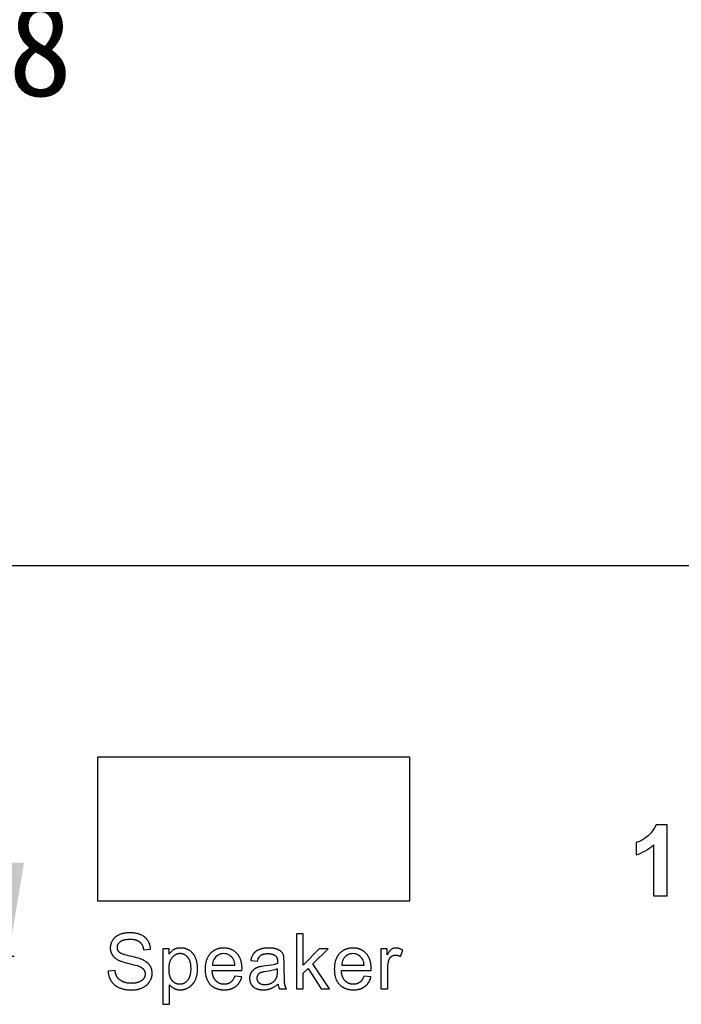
# Model space of a CAD drawing. Header units: millimetres. Extents: x 24 to 391, y -170 to 84.
# Tile 32 of 49: x 198 to 219, y -61 to -29. Entities that reach past the tile are written whole.
import ezdxf

# ---------------------------------------------------------------- set-up
doc = ezdxf.new("R2010")
doc.units = ezdxf.units.MM
doc.header["$MEASUREMENT"] = 0
doc.layers.add('丝印', color=250, linetype='Continuous')
doc.layers.add('电子元件', color=1, linetype='Continuous')
doc.layers.add('尺寸标注', color=3, linetype='Continuous', lineweight=20)
doc.styles.get("Standard").update_dxf_attribs({"font": 'simfang.ttf'})
doc.dimstyles.new('STANDARD_ACAD', dxfattribs={"dimtxt": 0.18, "dimasz": 0.18, "dimexe": 0.18, "dimexo": 0.0625, "dimgap": 0.09, "dimtad": 0, "dimtih": 1, "dimtoh": 1, "dimdec": 4, "dimzin": 0, "dimdsep": 46, "dimtxsty": 'Standard', "dimcen": 0.09, "dimadec": 0, "dimazin": 0, "dimtfac": 1, "dimtdec": 4, "dimtofl": 0, "dimtmove": 0, "dimatfit": 3, "dimfxl": 1, "dimtolj": 1, "dimtzin": 0, "dimarcsym": 0})

# ---------------------------------------------------------------- blocks, each defined once
blk = doc.blocks.new('*D131')
at = {"layer": 'Defpoints', "color": 0, "transparency": 16777216}
for p in [(191.088, -1.246), (191.088, -59.246), (197.197, -59.246)]:
    blk.add_point(p, dxfattribs=at)
at = {"layer": '尺寸标注', "color": 0, "lineweight": -2, "transparency": 16777216}
for p, q in [((191.15, -1.246), (197.377, -1.246)), ((197.197, -4.246), (197.197, -28.679)), ((197.197, -56.246), (197.197, -31.813)), ((191.15, -59.246), (197.377, -59.246))]:
    blk.add_line(p, q, dxfattribs=at)
at = {"layer": '尺寸标注', "color": 0, "transparency": 16777216}
for points in [[(196.697, -4.246), (197.697, -4.246), (197.197, -1.246)], [(196.697, -56.246), (197.697, -56.246), (197.197, -59.246)]]:
    blk.add_solid(points, dxfattribs=at)
at = {"layer": '尺寸标注', "color": 0, "transparency": 16777216, "insert": (197.197, -30.246), "char_height": 3, "attachment_point": 5}
blk.add_mtext('\\A1;58', dxfattribs=at)

msp = doc.modelspace()

# ---------------------------------------------------------------- linework, layer by layer
at = {"layer": '丝印'}
for p, q in [((206.63, -58.523), (206.413, -58.523)), ((206.413, -58.523), (206.413, -60.291)), ((206.63, -59.531), (206.63, -58.523)), ((207.144, -59.01), (206.63, -59.531)), ((206.936, -59.485), (207.426, -59.01)), ((207.426, -59.01), (207.144, -59.01)), ((207.475, -60.291), (206.936, -59.485)), ((206.63, -59.783), (206.784, -59.636)), ((206.63, -60.291), (206.63, -59.783)), ((206.784, -59.636), (207.207, -60.291)), ((206.413, -60.291), (206.63, -60.291)), ((207.207, -60.291), (207.475, -60.291))]:
    msp.add_line(p, q, dxfattribs=at)
for points in [[(263.061, -43.746), (263.061, 28.254, 0.414218), (260.061, 31.254), (141.061, 31.254, 0.41421), (138.061, 28.254), (138.061, -43.746, 0.414202), (141.061, -46.746), (260.061, -46.746, 0.414208)], [(141.061, -46.746), (250.061, -46.746, 0.414214), (253.061, -43.746), (253.061, 28.254, 0.414214), (250.061, 31.254), (141.061, 31.254, 0.414214), (138.061, 28.254), (138.061, -43.746, 0.414214)], [(203.728, -59.528), (204.443, -59.528, 1.02884)], [(205.824, -60.133, 0.08971), (205.867, -60.291), (206.094, -60.291), (206.089, -60.282), (206.084, -60.273), (206.08, -60.264), (206.075, -60.254), (206.071, -60.245), (206.067, -60.235), (206.063, -60.226), (206.06, -60.216), (206.057, -60.207), (206.053, -60.197), (206.051, -60.187), (206.048, -60.177), (206.045, -60.167), (206.043, -60.158), (206.041, -60.148), (206.039, -60.138), (206.038, -60.127), (206.036, -60.114), (206.035, -60.1), (206.033, -60.084), (206.031, -60.046), (206.029, -60.002), (206.026, -59.892), (206.025, -59.754), (206.025, -59.465), (206.015, -59.265), (206.012, -59.254), (206.009, -59.243), (206.006, -59.232), (206.003, -59.222), (206, -59.212), (205.996, -59.202), (205.992, -59.192), (205.988, -59.183), (205.984, -59.174), (205.979, -59.165), (205.974, -59.156), (205.969, -59.148), (205.964, -59.14), (205.959, -59.132), (205.953, -59.124), (205.947, -59.117), (205.944, -59.113), (205.941, -59.11), (205.937, -59.106), (205.934, -59.103), (205.931, -59.099), (205.927, -59.096), (205.923, -59.092), (205.919, -59.089), (205.916, -59.085), (205.911, -59.082), (205.907, -59.079), (205.903, -59.076), (205.894, -59.069), (205.885, -59.063), (205.875, -59.057), (205.865, -59.051), (205.855, -59.046), (205.844, -59.04), (205.833, -59.035), (205.821, -59.03), (205.809, -59.025), (205.796, -59.02), (205.783, -59.015), (205.77, -59.011), (205.756, -59.007), (205.741, -59.003), (205.726, -58.999), (205.711, -58.996), (205.695, -58.993), (205.678, -58.991), (205.661, -58.988), (205.644, -58.987), (205.626, -58.985), (205.608, -58.984), (205.57, -58.982), (205.529, -58.981), (205.509, -58.981), (205.489, -58.982), (205.469, -58.983), (205.449, -58.984), (205.43, -58.986), (205.411, -58.987), (205.392, -58.99), (205.374, -58.992), (205.356, -58.995), (205.338, -58.999), (205.321, -59.002), (205.304, -59.007), (205.287, -59.011), (205.271, -59.016), (205.255, -59.021), (205.239, -59.026), (205.223, -59.032), (205.208, -59.038), (205.194, -59.045), (205.18, -59.051), (205.166, -59.058), (205.153, -59.066), (205.14, -59.073), (205.128, -59.081), (205.122, -59.085), (205.116, -59.089), (205.111, -59.094), (205.105, -59.098), (205.099, -59.102), (205.094, -59.107), (205.089, -59.111), (205.084, -59.116), (205.079, -59.121), (205.074, -59.125), (205.069, -59.13), (205.064, -59.135), (205.06, -59.14), (205.055, -59.145), (205.051, -59.15), (205.047, -59.155), (205.043, -59.161), (205.039, -59.166), (205.035, -59.172), (205.031, -59.177), (205.023, -59.189), (205.016, -59.201), (205.009, -59.213), (205.002, -59.226), (204.996, -59.239), (204.99, -59.252), (204.984, -59.266), (204.979, -59.281), (204.973, -59.296), (204.968, -59.311), (204.964, -59.326), (204.959, -59.342), (204.955, -59.359), (204.952, -59.376), (205.164, -59.405), (205.168, -59.388), (205.173, -59.372), (205.178, -59.356), (205.184, -59.342), (205.189, -59.327), (205.192, -59.321), (205.195, -59.314), (205.199, -59.307), (205.202, -59.301), (205.205, -59.295), (205.208, -59.289), (205.212, -59.283), (205.215, -59.277), (205.219, -59.272), (205.222, -59.266), (205.226, -59.261), (205.23, -59.256), (205.234, -59.251), (205.238, -59.247), (205.242, -59.242), (205.246, -59.238), (205.25, -59.233), (205.254, -59.229), (205.259, -59.225), (205.263, -59.222), (205.267, -59.218), (205.272, -59.215), (205.277, -59.211), (205.281, -59.208), (205.286, -59.205), (205.291, -59.202), (205.297, -59.199), (205.302, -59.196), (205.308, -59.194), (205.313, -59.191), (205.319, -59.189), (205.325, -59.186), (205.332, -59.184), (205.338, -59.182), (205.344, -59.18), (205.351, -59.178), (205.358, -59.176), (205.365, -59.174), (205.372, -59.173), (205.379, -59.171), (205.394, -59.168), (205.41, -59.166), (205.427, -59.164), (205.443, -59.163), (205.461, -59.162), (205.479, -59.161), (205.498, -59.161), (205.518, -59.161), (205.538, -59.162), (205.557, -59.163), (205.575, -59.165), (205.584, -59.167), (205.593, -59.168), (205.601, -59.17), (205.61, -59.171), (205.618, -59.173), (205.626, -59.175), (205.634, -59.177), (205.642, -59.179), (205.65, -59.182), (205.657, -59.184), (205.664, -59.187), (205.672, -59.19), (205.679, -59.193), (205.686, -59.196), (205.692, -59.199), (205.699, -59.202), (205.705, -59.206), (205.711, -59.209), (205.717, -59.213), (205.723, -59.217), (205.729, -59.221), (205.735, -59.226), (205.74, -59.23), (205.745, -59.234), (205.747, -59.236), (205.749, -59.238), (205.751, -59.24), (205.753, -59.242), (205.755, -59.243), (205.756, -59.245), (205.758, -59.247), (205.76, -59.249), (205.762, -59.251), (205.763, -59.253), (205.765, -59.255), (205.766, -59.258), (205.769, -59.262), (205.772, -59.267), (205.775, -59.271), (205.778, -59.276), (205.78, -59.281), (205.783, -59.286), (205.785, -59.292), (205.788, -59.297), (205.79, -59.303), (205.792, -59.308), (205.793, -59.314), (205.795, -59.32), (205.797, -59.327), (205.798, -59.333), (205.8, -59.34), (205.801, -59.346), (205.802, -59.353), (205.803, -59.36), (205.804, -59.367), (205.805, -59.374), (205.805, -59.382), (205.806, -59.39), (205.807, -59.405), (205.807, -59.421), (205.806, -59.478, -0.049802), (205.418, -59.553), (205.358, -59.561), (205.306, -59.569), (205.283, -59.573), (205.261, -59.577), (205.242, -59.581), (205.225, -59.586), (205.215, -59.589), (205.204, -59.592), (205.193, -59.595), (205.183, -59.599), (205.173, -59.603), (205.163, -59.607), (205.153, -59.611), (205.143, -59.615), (205.133, -59.62), (205.124, -59.625), (205.114, -59.63), (205.105, -59.635), (205.096, -59.64), (205.087, -59.645), (205.078, -59.651), (205.069, -59.657), (205.061, -59.663), (205.052, -59.669), (205.044, -59.675), (205.036, -59.682), (205.028, -59.689), (205.021, -59.696), (205.014, -59.704), (205.006, -59.712), (205, -59.719), (204.993, -59.728), (204.986, -59.736), (204.98, -59.745), (204.974, -59.754), (204.968, -59.763), (204.962, -59.772), (204.957, -59.782), (204.952, -59.791), (204.947, -59.801), (204.942, -59.811), (204.938, -59.822), (204.934, -59.832), (204.931, -59.842), (204.928, -59.853), (204.925, -59.864), (204.922, -59.874), (204.92, -59.885), (204.918, -59.896), (204.917, -59.908), (204.916, -59.919), (204.915, -59.93), (204.914, -59.942), (204.914, -59.954), (204.914, -59.964), (204.915, -59.973), (204.915, -59.983), (204.916, -59.993), (204.917, -60.002), (204.918, -60.012), (204.92, -60.021), (204.921, -60.03), (204.923, -60.039), (204.925, -60.048), (204.928, -60.057), (204.93, -60.066), (204.933, -60.074), (204.936, -60.083), (204.939, -60.091), (204.943, -60.1), (204.946, -60.108), (204.95, -60.116), (204.954, -60.124), (204.958, -60.132), (204.963, -60.14), (204.968, -60.147), (204.973, -60.155), (204.978, -60.162), (204.983, -60.169), (204.989, -60.177), (204.995, -60.184), (205.001, -60.191), (205.007, -60.197), (205.014, -60.204), (205.021, -60.211), (205.028, -60.217), (205.035, -60.224), (205.042, -60.23), (205.05, -60.236), (205.057, -60.241), (205.065, -60.247), (205.074, -60.252), (205.082, -60.257), (205.09, -60.262), (205.099, -60.267), (205.108, -60.272), (205.117, -60.276), (205.126, -60.28), (205.136, -60.284), (205.146, -60.288), (205.155, -60.291), (205.165, -60.295), (205.176, -60.298), (205.186, -60.301), (205.197, -60.303), (205.208, -60.306), (205.219, -60.308), (205.23, -60.31), (205.241, -60.312), (205.253, -60.314), (205.264, -60.315), (205.276, -60.317), (205.289, -60.318), (205.301, -60.319), (205.326, -60.32), (205.352, -60.32), (205.368, -60.32), (205.384, -60.32), (205.4, -60.319), (205.415, -60.318), (205.43, -60.316), (205.446, -60.314), (205.461, -60.312), (205.476, -60.31), (205.491, -60.307), (205.506, -60.304), (205.52, -60.3), (205.535, -60.297), (205.549, -60.292), (205.563, -60.288), (205.578, -60.283), (205.592, -60.278), (205.606, -60.273), (205.62, -60.267), (205.634, -60.26), (205.648, -60.253), (205.662, -60.246), (205.677, -60.238), (205.691, -60.23), (205.705, -60.221), (205.72, -60.212), (205.735, -60.202), (205.749, -60.192), (205.764, -60.181), (205.779, -60.17), (205.794, -60.158)], [(207.862, -59.528), (208.577, -59.528, 1.02884)], [(205.806, -59.648, -0.057313), (205.451, -59.73), (205.389, -59.74), (205.362, -59.746), (205.337, -59.751), (205.314, -59.756), (205.304, -59.759), (205.294, -59.762), (205.285, -59.765), (205.277, -59.768), (205.269, -59.771), (205.262, -59.774), (205.255, -59.777), (205.248, -59.78), (205.242, -59.784), (205.235, -59.787), (205.232, -59.789), (205.229, -59.791), (205.226, -59.793), (205.224, -59.795), (205.221, -59.797), (205.218, -59.799), (205.215, -59.801), (205.212, -59.804), (205.21, -59.806), (205.207, -59.808), (205.205, -59.81), (205.202, -59.813), (205.2, -59.815), (205.197, -59.818), (205.195, -59.82), (205.193, -59.823), (205.19, -59.825), (205.188, -59.828), (205.186, -59.83), (205.184, -59.833), (205.182, -59.836), (205.18, -59.839), (205.178, -59.841), (205.176, -59.844), (205.174, -59.847), (205.172, -59.85), (205.171, -59.853), (205.169, -59.856), (205.167, -59.859), (205.166, -59.862), (205.164, -59.865), (205.163, -59.868), (205.161, -59.871), (205.16, -59.874), (205.159, -59.878), (205.158, -59.881), (205.156, -59.884), (205.155, -59.887), (205.154, -59.89), (205.153, -59.893), (205.152, -59.897), (205.152, -59.9), (205.151, -59.903), (205.15, -59.906), (205.149, -59.91), (205.149, -59.913), (205.148, -59.916), (205.148, -59.92), (205.147, -59.923), (205.147, -59.927), (205.147, -59.93), (205.146, -59.934), (205.146, -59.94), (205.146, -59.948), (205.146, -59.953), (205.146, -59.958), (205.146, -59.964), (205.147, -59.969), (205.147, -59.974), (205.148, -59.979), (205.149, -59.984), (205.15, -59.989), (205.151, -59.994), (205.152, -59.999), (205.154, -60.004), (205.155, -60.009), (205.157, -60.013), (205.158, -60.018), (205.16, -60.023), (205.162, -60.027), (205.164, -60.032), (205.167, -60.036), (205.169, -60.04), (205.171, -60.045), (205.174, -60.049), (205.177, -60.053), (205.18, -60.057), (205.183, -60.062), (205.186, -60.066), (205.189, -60.07), (205.193, -60.074), (205.196, -60.077), (205.2, -60.081), (205.204, -60.085), (205.208, -60.089), (205.212, -60.092), (205.216, -60.096), (205.22, -60.099), (205.224, -60.103), (205.229, -60.106), (205.234, -60.109), (205.238, -60.112), (205.243, -60.115), (205.248, -60.118), (205.253, -60.12), (205.259, -60.123), (205.264, -60.125), (205.269, -60.128), (205.275, -60.13), (205.281, -60.132), (205.287, -60.134), (205.293, -60.136), (205.299, -60.138), (205.305, -60.139), (205.311, -60.141), (205.318, -60.142), (205.324, -60.143), (205.331, -60.145), (205.338, -60.146), (205.344, -60.147), (205.351, -60.147), (205.359, -60.148), (205.373, -60.149), (205.388, -60.15), (205.404, -60.15), (205.42, -60.15), (205.435, -60.149), (205.45, -60.148), (205.465, -60.147), (205.48, -60.145), (205.494, -60.143), (205.508, -60.14), (205.523, -60.137), (205.536, -60.133), (205.55, -60.129), (205.563, -60.124), (205.577, -60.119), (205.59, -60.114), (205.602, -60.108), (205.615, -60.102), (205.627, -60.095), (205.639, -60.088), (205.645, -60.085), (205.651, -60.081), (205.656, -60.077), (205.662, -60.073), (205.667, -60.069), (205.673, -60.065), (205.678, -60.061), (205.683, -60.057), (205.688, -60.053), (205.693, -60.048), (205.698, -60.044), (205.703, -60.04), (205.707, -60.035), (205.712, -60.03), (205.716, -60.026), (205.721, -60.021), (205.725, -60.016), (205.729, -60.011), (205.733, -60.006), (205.737, -60.001), (205.741, -59.996), (205.745, -59.99), (205.748, -59.985), (205.752, -59.979), (205.755, -59.974), (205.759, -59.968), (205.762, -59.963), (205.765, -59.957), (205.768, -59.951), (205.771, -59.945), (205.773, -59.94), (205.775, -59.936), (205.777, -59.931), (205.779, -59.926), (205.781, -59.92), (205.783, -59.915), (205.784, -59.91), (205.786, -59.904), (205.789, -59.892), (205.792, -59.88), (205.795, -59.867), (205.797, -59.854), (205.799, -59.84), (205.801, -59.826), (205.802, -59.811), (205.804, -59.795), (205.805, -59.779), (205.805, -59.763), (205.806, -59.728)]]:
    msp.add_lwpolyline(points, format="xyb", close=True, dxfattribs=at)
for points in [[(200.389, -59.723), (200.39, -59.745), (200.392, -59.767), (200.394, -59.788), (200.397, -59.81), (200.401, -59.83), (200.405, -59.851), (200.408, -59.861), (200.41, -59.871), (200.413, -59.881), (200.416, -59.891), (200.419, -59.901), (200.422, -59.911), (200.426, -59.921), (200.429, -59.93), (200.433, -59.94), (200.437, -59.95), (200.441, -59.959), (200.446, -59.968), (200.45, -59.978), (200.455, -59.987), (200.46, -59.996), (200.465, -60.005), (200.47, -60.014), (200.475, -60.023), (200.486, -60.041), (200.492, -60.05), (200.498, -60.058), (200.504, -60.067), (200.511, -60.075), (200.517, -60.083), (200.523, -60.091), (200.53, -60.099), (200.537, -60.107), (200.544, -60.115), (200.551, -60.122), (200.558, -60.129), (200.565, -60.137), (200.573, -60.144), (200.581, -60.151), (200.588, -60.157), (200.596, -60.164), (200.604, -60.17), (200.612, -60.177), (200.621, -60.183), (200.629, -60.189), (200.638, -60.195), (200.646, -60.201), (200.655, -60.207), (200.664, -60.212), (200.673, -60.218), (200.683, -60.223), (200.701, -60.233), (200.721, -60.243), (200.741, -60.252), (200.762, -60.26), (200.783, -60.268), (200.805, -60.275), (200.827, -60.282), (200.85, -60.288), (200.874, -60.294), (200.898, -60.299), (200.923, -60.304), (200.948, -60.308), (200.974, -60.312), (201.001, -60.315), (201.028, -60.317), (201.056, -60.319), (201.085, -60.32), (201.114, -60.321), (201.143, -60.322), (201.167, -60.321), (201.19, -60.32), (201.213, -60.319), (201.236, -60.317), (201.258, -60.315), (201.28, -60.312), (201.302, -60.308), (201.323, -60.304), (201.344, -60.3), (201.365, -60.294), (201.386, -60.289), (201.406, -60.283), (201.426, -60.276), (201.446, -60.268), (201.465, -60.261), (201.484, -60.252), (201.503, -60.243), (201.521, -60.234), (201.538, -60.224), (201.555, -60.214), (201.572, -60.203), (201.588, -60.192), (201.596, -60.187), (201.603, -60.181), (201.611, -60.175), (201.618, -60.169), (201.625, -60.163), (201.632, -60.157), (201.639, -60.15), (201.646, -60.144), (201.653, -60.137), (201.659, -60.131), (201.665, -60.124), (201.672, -60.117), (201.678, -60.11), (201.684, -60.103), (201.689, -60.096), (201.695, -60.088), (201.701, -60.081), (201.706, -60.073), (201.711, -60.066), (201.716, -60.058), (201.726, -60.042), (201.735, -60.026), (201.744, -60.011), (201.752, -59.994), (201.755, -59.986), (201.759, -59.978), (201.762, -59.97), (201.766, -59.962), (201.769, -59.954), (201.772, -59.946), (201.774, -59.937), (201.777, -59.929), (201.779, -59.921), (201.782, -59.912), (201.784, -59.904), (201.786, -59.895), (201.788, -59.887), (201.789, -59.879), (201.791, -59.87), (201.792, -59.861), (201.793, -59.853), (201.794, -59.844), (201.795, -59.836), (201.796, -59.827), (201.797, -59.818), (201.797, -59.809), (201.797, -59.801), (201.797, -59.792), (201.797, -59.774), (201.796, -59.757), (201.795, -59.74), (201.794, -59.731), (201.793, -59.723), (201.791, -59.714), (201.79, -59.706), (201.789, -59.698), (201.787, -59.69), (201.785, -59.682), (201.783, -59.674), (201.781, -59.666), (201.779, -59.658), (201.776, -59.65), (201.774, -59.642), (201.771, -59.635), (201.769, -59.627), (201.766, -59.619), (201.762, -59.612), (201.759, -59.604), (201.756, -59.597), (201.752, -59.59), (201.749, -59.582), (201.745, -59.575), (201.741, -59.568), (201.737, -59.561), (201.733, -59.554), (201.728, -59.547), (201.724, -59.54), (201.719, -59.534), (201.714, -59.527), (201.709, -59.52), (201.704, -59.514), (201.699, -59.507), (201.693, -59.501), (201.688, -59.494), (201.682, -59.488), (201.676, -59.482), (201.67, -59.476), (201.664, -59.47), (201.657, -59.464), (201.651, -59.458), (201.644, -59.452), (201.637, -59.446), (201.63, -59.441), (201.615, -59.43), (201.6, -59.419), (201.584, -59.408), (201.568, -59.398), (201.551, -59.388), (201.533, -59.378), (201.515, -59.369), (201.496, -59.36), (201.482, -59.354), (201.466, -59.348), (201.45, -59.341), (201.431, -59.335), (201.391, -59.321), (201.345, -59.308), (201.236, -59.278), (201.104, -59.247), (201.036, -59.231), (200.975, -59.215), (200.921, -59.199), (200.896, -59.191), (200.873, -59.183), (200.852, -59.175), (200.832, -59.168), (200.815, -59.16), (200.806, -59.156), (200.799, -59.152), (200.791, -59.148), (200.784, -59.144), (200.778, -59.14), (200.771, -59.136), (200.766, -59.133), (200.763, -59.131), (200.76, -59.129), (200.758, -59.127), (200.756, -59.125), (200.753, -59.123), (200.751, -59.121), (200.747, -59.117), (200.743, -59.113), (200.739, -59.109), (200.735, -59.105), (200.731, -59.101), (200.728, -59.097), (200.724, -59.093), (200.721, -59.088), (200.718, -59.084), (200.715, -59.079), (200.712, -59.075), (200.709, -59.07), (200.707, -59.065), (200.704, -59.061), (200.702, -59.056), (200.7, -59.051), (200.698, -59.046), (200.696, -59.041), (200.694, -59.036), (200.692, -59.031), (200.691, -59.026), (200.689, -59.02), (200.688, -59.015), (200.687, -59.01), (200.686, -59.004), (200.685, -58.999), (200.684, -58.993), (200.683, -58.988), (200.683, -58.982), (200.683, -58.976), (200.682, -58.97), (200.682, -58.964), (200.683, -58.957), (200.683, -58.951), (200.683, -58.944), (200.684, -58.937), (200.685, -58.931), (200.686, -58.924), (200.687, -58.918), (200.688, -58.911), (200.69, -58.905), (200.692, -58.899), (200.694, -58.892), (200.696, -58.886), (200.698, -58.88), (200.701, -58.874), (200.704, -58.868), (200.707, -58.862), (200.71, -58.857), (200.713, -58.851), (200.717, -58.845), (200.72, -58.839), (200.724, -58.834), (200.728, -58.828), (200.733, -58.823), (200.737, -58.817), (200.742, -58.812), (200.747, -58.807), (200.752, -58.802), (200.757, -58.797), (200.762, -58.791), (200.768, -58.786), (200.774, -58.781), (200.78, -58.777), (200.786, -58.772), (200.792, -58.767), (200.799, -58.763), (200.806, -58.758), (200.813, -58.754), (200.82, -58.75), (200.828, -58.746), (200.835, -58.743), (200.843, -58.739), (200.851, -58.736), (200.86, -58.732), (200.869, -58.729), (200.877, -58.726), (200.887, -58.723), (200.896, -58.721), (200.905, -58.718), (200.915, -58.716), (200.925, -58.714), (200.935, -58.712), (200.946, -58.71), (200.968, -58.706), (200.99, -58.704), (201.013, -58.702), (201.038, -58.7), (201.063, -58.699), (201.089, -58.699), (201.114, -58.699), (201.138, -58.7), (201.162, -58.702), (201.185, -58.704), (201.207, -58.707), (201.217, -58.709), (201.228, -58.711), (201.238, -58.713), (201.248, -58.715), (201.258, -58.718), (201.268, -58.72), (201.278, -58.723), (201.287, -58.726), (201.296, -58.729), (201.305, -58.732), (201.314, -58.736), (201.322, -58.739), (201.331, -58.743), (201.339, -58.747), (201.347, -58.751), (201.355, -58.755), (201.362, -58.76), (201.37, -58.764), (201.377, -58.769), (201.384, -58.774), (201.391, -58.779), (201.397, -58.784), (201.404, -58.79), (201.41, -58.795), (201.416, -58.801), (201.422, -58.807), (201.428, -58.813), (201.433, -58.819), (201.439, -58.826), (201.444, -58.832), (201.449, -58.839), (201.454, -58.846), (201.459, -58.853), (201.463, -58.86), (201.468, -58.868), (201.472, -58.875), (201.476, -58.883), (201.48, -58.891), (201.484, -58.899), (201.487, -58.907), (201.491, -58.915), (201.494, -58.924), (201.497, -58.932), (201.5, -58.941), (201.503, -58.95), (201.505, -58.959), (201.508, -58.968), (201.51, -58.978), (201.512, -58.987), (201.514, -58.997), (201.516, -59.007), (201.517, -59.017), (201.519, -59.027), (201.52, -59.038), (201.744, -59.021), (201.743, -59.002), (201.741, -58.983), (201.739, -58.964), (201.736, -58.945), (201.733, -58.927), (201.729, -58.909), (201.725, -58.891), (201.719, -58.873), (201.714, -58.856), (201.711, -58.848), (201.707, -58.839), (201.704, -58.831), (201.701, -58.822), (201.697, -58.814), (201.693, -58.806), (201.689, -58.798), (201.685, -58.789), (201.676, -58.773), (201.667, -58.758), (201.657, -58.742), (201.652, -58.735), (201.647, -58.727), (201.642, -58.72), (201.636, -58.712), (201.63, -58.705), (201.625, -58.698), (201.619, -58.691), (201.613, -58.684), (201.606, -58.678), (201.6, -58.671), (201.594, -58.665), (201.587, -58.658), (201.58, -58.652), (201.573, -58.646), (201.566, -58.64), (201.559, -58.634), (201.552, -58.628), (201.544, -58.623), (201.537, -58.617), (201.529, -58.612), (201.521, -58.606), (201.513, -58.601), (201.505, -58.596), (201.497, -58.591), (201.48, -58.582), (201.463, -58.573), (201.445, -58.564), (201.426, -58.556), (201.407, -58.548), (201.388, -58.541), (201.368, -58.534), (201.348, -58.528), (201.328, -58.522), (201.307, -58.517), (201.286, -58.512), (201.264, -58.508), (201.243, -58.505), (201.22, -58.501), (201.198, -58.499), (201.175, -58.496), (201.151, -58.495), (201.128, -58.493), (201.104, -58.493), (201.079, -58.492), (201.057, -58.493), (201.035, -58.493), (201.014, -58.495), (200.992, -58.496), (200.971, -58.498), (200.95, -58.501), (200.929, -58.504), (200.909, -58.508), (200.889, -58.512), (200.869, -58.516), (200.849, -58.521), (200.83, -58.526), (200.811, -58.532), (200.792, -58.539), (200.773, -58.545), (200.755, -58.553), (200.737, -58.561), (200.719, -58.569), (200.703, -58.577), (200.686, -58.586), (200.678, -58.591), (200.67, -58.596), (200.663, -58.601), (200.655, -58.606), (200.648, -58.611), (200.64, -58.616), (200.633, -58.622), (200.626, -58.627), (200.619, -58.633), (200.613, -58.638), (200.606, -58.644), (200.6, -58.65), (200.593, -58.656), (200.587, -58.662), (200.581, -58.668), (200.575, -58.675), (200.569, -58.681), (200.564, -58.688), (200.558, -58.695), (200.553, -58.701), (200.548, -58.708), (200.543, -58.715), (200.538, -58.722), (200.533, -58.73), (200.524, -58.744), (200.515, -58.759), (200.507, -58.774), (200.503, -58.781), (200.5, -58.789), (200.496, -58.796), (200.493, -58.804), (200.49, -58.812), (200.486, -58.819), (200.484, -58.827), (200.481, -58.835), (200.478, -58.843), (200.476, -58.85), (200.473, -58.858), (200.471, -58.866), (200.469, -58.874), (200.467, -58.882), (200.466, -58.89), (200.464, -58.898), (200.463, -58.906), (200.462, -58.914), (200.46, -58.922), (200.459, -58.93), (200.459, -58.938), (200.458, -58.947), (200.457, -58.955), (200.457, -58.963), (200.457, -58.972), (200.457, -58.98), (200.457, -58.995), (200.458, -59.01), (200.459, -59.025), (200.461, -59.039), (200.463, -59.054), (200.464, -59.061), (200.466, -59.068), (200.467, -59.075), (200.469, -59.082), (200.47, -59.089), (200.472, -59.096), (200.474, -59.103), (200.476, -59.11), (200.479, -59.116), (200.481, -59.123), (200.484, -59.13), (200.486, -59.136), (200.489, -59.143), (200.492, -59.149), (200.495, -59.156), (200.498, -59.162), (200.501, -59.169), (200.504, -59.175), (200.508, -59.181), (200.511, -59.188), (200.515, -59.194), (200.519, -59.2), (200.523, -59.206), (200.527, -59.212), (200.531, -59.218), (200.535, -59.224), (200.54, -59.23), (200.544, -59.236), (200.549, -59.242), (200.554, -59.247), (200.559, -59.253), (200.564, -59.258), (200.569, -59.264), (200.575, -59.269), (200.586, -59.28), (200.597, -59.29), (200.609, -59.301), (200.622, -59.311), (200.635, -59.32), (200.648, -59.33), (200.663, -59.339), (200.677, -59.348), (200.692, -59.356), (200.708, -59.365), (200.721, -59.371), (200.734, -59.378), (200.75, -59.384), (200.766, -59.391), (200.783, -59.398), (200.802, -59.405), (200.842, -59.418), (200.887, -59.432), (200.936, -59.446), (201.049, -59.475), (201.25, -59.526), (201.318, -59.546), (201.344, -59.554), (201.355, -59.558), (201.364, -59.561), (201.378, -59.567), (201.391, -59.572), (201.404, -59.578), (201.416, -59.584), (201.427, -59.59), (201.439, -59.596), (201.449, -59.602), (201.459, -59.609), (201.469, -59.615), (201.474, -59.619), (201.478, -59.622), (201.483, -59.625), (201.487, -59.629), (201.491, -59.632), (201.495, -59.636), (201.499, -59.64), (201.503, -59.643), (201.507, -59.647), (201.51, -59.651), (201.514, -59.654), (201.517, -59.658), (201.52, -59.662), (201.523, -59.666), (201.526, -59.67), (201.529, -59.674), (201.532, -59.678), (201.535, -59.682), (201.537, -59.686), (201.54, -59.69), (201.542, -59.694), (201.544, -59.698), (201.547, -59.702), (201.549, -59.707), (201.551, -59.711), (201.553, -59.715), (201.555, -59.72), (201.556, -59.724), (201.558, -59.729), (201.56, -59.733), (201.561, -59.738), (201.562, -59.742), (201.564, -59.747), (201.565, -59.752), (201.566, -59.756), (201.567, -59.761), (201.568, -59.766), (201.569, -59.771), (201.569, -59.776), (201.57, -59.781), (201.57, -59.786), (201.571, -59.791), (201.571, -59.796), (201.571, -59.801), (201.572, -59.806), (201.572, -59.811), (201.572, -59.816), (201.571, -59.821), (201.571, -59.826), (201.571, -59.832), (201.57, -59.837), (201.57, -59.842), (201.569, -59.846), (201.569, -59.851), (201.568, -59.856), (201.567, -59.861), (201.566, -59.866), (201.565, -59.871), (201.563, -59.876), (201.562, -59.881), (201.561, -59.885), (201.559, -59.89), (201.558, -59.895), (201.556, -59.899), (201.554, -59.904), (201.552, -59.909), (201.55, -59.913), (201.548, -59.918), (201.546, -59.923), (201.543, -59.927), (201.541, -59.932), (201.539, -59.936), (201.536, -59.941), (201.533, -59.945), (201.531, -59.95), (201.528, -59.954), (201.525, -59.958), (201.522, -59.963), (201.518, -59.967), (201.515, -59.971), (201.512, -59.975), (201.508, -59.98), (201.505, -59.984), (201.501, -59.988), (201.497, -59.992), (201.493, -59.995), (201.489, -59.999), (201.485, -60.003), (201.481, -60.007), (201.477, -60.01), (201.472, -60.014), (201.468, -60.018), (201.463, -60.021), (201.458, -60.025), (201.454, -60.028), (201.449, -60.031), (201.438, -60.038), (201.428, -60.044), (201.417, -60.05), (201.406, -60.056), (201.394, -60.061), (201.382, -60.067), (201.369, -60.072), (201.356, -60.077), (201.343, -60.081), (201.329, -60.085), (201.316, -60.089), (201.302, -60.093), (201.288, -60.096), (201.273, -60.099), (201.259, -60.102), (201.244, -60.104), (201.228, -60.106), (201.213, -60.108), (201.197, -60.109), (201.182, -60.11), (201.165, -60.111), (201.149, -60.111), (201.132, -60.112), (201.114, -60.111), (201.095, -60.111), (201.077, -60.11), (201.059, -60.108), (201.041, -60.107), (201.024, -60.104), (201.006, -60.102), (200.989, -60.099), (200.972, -60.095), (200.956, -60.091), (200.939, -60.087), (200.923, -60.082), (200.907, -60.077), (200.892, -60.071), (200.876, -60.065), (200.861, -60.059), (200.846, -60.052), (200.832, -60.046), (200.818, -60.038), (200.805, -60.031), (200.792, -60.023), (200.779, -60.015), (200.768, -60.007), (200.762, -60.003), (200.756, -59.999), (200.751, -59.994), (200.745, -59.99), (200.74, -59.985), (200.735, -59.981), (200.73, -59.976), (200.725, -59.972), (200.72, -59.967), (200.716, -59.962), (200.711, -59.957), (200.707, -59.952), (200.702, -59.947), (200.698, -59.942), (200.694, -59.937), (200.69, -59.932), (200.687, -59.927), (200.683, -59.922), (200.679, -59.916), (200.676, -59.911), (200.673, -59.905), (200.669, -59.9), (200.666, -59.894), (200.663, -59.888), (200.657, -59.876), (200.651, -59.864), (200.646, -59.851), (200.641, -59.838), (200.636, -59.825), (200.632, -59.811), (200.628, -59.797), (200.624, -59.782), (200.62, -59.767), (200.617, -59.752), (200.615, -59.736), (200.612, -59.72), (200.61, -59.704)], [(202.139, -60.782), (202.356, -60.782), (202.356, -60.159), (202.363, -60.167), (202.371, -60.176), (202.378, -60.184), (202.386, -60.192), (202.394, -60.2), (202.402, -60.208), (202.411, -60.215), (202.42, -60.223), (202.429, -60.23), (202.438, -60.237), (202.447, -60.243), (202.457, -60.25), (202.467, -60.256), (202.477, -60.263), (202.488, -60.269), (202.498, -60.275), (202.509, -60.28), (202.52, -60.285), (202.531, -60.29), (202.543, -60.295), (202.554, -60.299), (202.566, -60.302), (202.578, -60.306), (202.59, -60.309), (202.602, -60.312), (202.615, -60.314), (202.627, -60.316), (202.64, -60.317), (202.653, -60.319), (202.666, -60.32), (202.68, -60.32), (202.693, -60.32), (202.702, -60.32), (202.712, -60.32), (202.721, -60.32), (202.73, -60.319), (202.739, -60.318), (202.748, -60.317), (202.757, -60.316), (202.766, -60.315), (202.775, -60.314), (202.784, -60.312), (202.793, -60.31), (202.802, -60.309), (202.811, -60.307), (202.82, -60.304), (202.829, -60.302), (202.838, -60.299), (202.847, -60.297), (202.856, -60.294), (202.864, -60.291), (202.873, -60.288), (202.891, -60.281), (202.908, -60.273), (202.925, -60.265), (202.942, -60.256), (202.959, -60.247), (202.976, -60.237), (202.984, -60.231), (202.993, -60.226), (203.001, -60.22), (203.009, -60.214), (203.016, -60.209), (203.024, -60.202), (203.032, -60.196), (203.039, -60.19), (203.047, -60.184), (203.054, -60.177), (203.061, -60.17), (203.068, -60.163), (203.075, -60.156), (203.081, -60.149), (203.088, -60.142), (203.095, -60.134), (203.101, -60.127), (203.107, -60.119), (203.113, -60.111), (203.119, -60.103), (203.125, -60.095), (203.131, -60.086), (203.136, -60.078), (203.142, -60.069), (203.147, -60.061), (203.152, -60.052), (203.162, -60.033), (203.172, -60.015), (203.181, -59.995), (203.19, -59.975), (203.198, -59.955), (203.205, -59.935), (203.212, -59.914), (203.218, -59.893), (203.224, -59.872), (203.229, -59.85), (203.234, -59.828), (203.238, -59.806), (203.242, -59.783), (203.245, -59.76), (203.247, -59.737), (203.249, -59.713), (203.251, -59.69), (203.251, -59.666), (203.252, -59.641), (203.251, -59.618), (203.251, -59.596), (203.249, -59.573), (203.248, -59.551), (203.245, -59.529), (203.243, -59.508), (203.239, -59.486), (203.236, -59.465), (203.231, -59.444), (203.227, -59.423), (203.221, -59.403), (203.216, -59.383), (203.209, -59.363), (203.203, -59.343), (203.195, -59.323), (203.188, -59.304), (203.179, -59.285), (203.171, -59.266), (203.162, -59.249), (203.152, -59.231), (203.147, -59.223), (203.142, -59.214), (203.136, -59.206), (203.131, -59.198), (203.126, -59.19), (203.12, -59.183), (203.114, -59.175), (203.108, -59.167), (203.102, -59.16), (203.096, -59.153), (203.09, -59.146), (203.084, -59.139), (203.077, -59.132), (203.071, -59.125), (203.064, -59.119), (203.057, -59.112), (203.05, -59.106), (203.043, -59.1), (203.036, -59.094), (203.029, -59.088), (203.021, -59.082), (203.014, -59.076), (203.006, -59.071), (202.998, -59.066), (202.99, -59.06), (202.982, -59.055), (202.974, -59.05), (202.966, -59.046), (202.958, -59.041), (202.95, -59.037), (202.942, -59.033), (202.933, -59.029), (202.925, -59.025), (202.916, -59.021), (202.907, -59.017), (202.899, -59.014), (202.89, -59.011), (202.881, -59.008), (202.872, -59.005), (202.863, -59.002), (202.854, -59), (202.845, -58.997), (202.836, -58.995), (202.826, -58.993), (202.817, -58.991), (202.808, -58.989), (202.798, -58.988), (202.788, -58.986), (202.779, -58.985), (202.769, -58.984), (202.749, -58.982), (202.729, -58.981), (202.709, -58.981), (202.693, -58.981), (202.678, -58.982), (202.663, -58.983), (202.648, -58.984), (202.634, -58.986), (202.62, -58.988), (202.606, -58.99), (202.593, -58.993), (202.579, -58.997), (202.566, -59), (202.554, -59.004), (202.548, -59.006), (202.542, -59.009), (202.535, -59.011), (202.53, -59.013), (202.524, -59.016), (202.518, -59.019), (202.512, -59.021), (202.506, -59.024), (202.501, -59.027), (202.495, -59.03), (202.484, -59.036), (202.473, -59.043), (202.463, -59.05), (202.452, -59.057), (202.442, -59.065), (202.432, -59.073), (202.422, -59.082), (202.412, -59.091), (202.402, -59.1), (202.392, -59.11), (202.383, -59.12), (202.373, -59.131), (202.364, -59.142), (202.355, -59.153), (202.346, -59.165), (202.337, -59.177), (202.337, -59.01), (202.139, -59.01)], [(204.441, -59.879), (204.434, -59.896), (204.428, -59.912), (204.421, -59.928), (204.414, -59.943), (204.406, -59.957), (204.399, -59.971), (204.391, -59.985), (204.387, -59.991), (204.382, -59.998), (204.378, -60.004), (204.374, -60.01), (204.37, -60.016), (204.365, -60.021), (204.361, -60.027), (204.356, -60.033), (204.351, -60.038), (204.347, -60.043), (204.342, -60.048), (204.337, -60.053), (204.332, -60.058), (204.327, -60.062), (204.322, -60.067), (204.317, -60.071), (204.312, -60.075), (204.307, -60.079), (204.301, -60.083), (204.296, -60.087), (204.291, -60.09), (204.285, -60.094), (204.279, -60.097), (204.274, -60.1), (204.268, -60.103), (204.262, -60.107), (204.256, -60.109), (204.251, -60.112), (204.245, -60.115), (204.238, -60.117), (204.232, -60.12), (204.226, -60.122), (204.22, -60.124), (204.214, -60.126), (204.207, -60.128), (204.201, -60.13), (204.194, -60.131), (204.187, -60.133), (204.181, -60.134), (204.174, -60.136), (204.167, -60.137), (204.16, -60.138), (204.153, -60.139), (204.146, -60.14), (204.139, -60.14), (204.132, -60.141), (204.118, -60.142), (204.103, -60.142), (204.093, -60.142), (204.083, -60.141), (204.073, -60.141), (204.064, -60.14), (204.054, -60.139), (204.045, -60.138), (204.035, -60.136), (204.026, -60.135), (204.017, -60.133), (204.008, -60.131), (203.999, -60.129), (203.99, -60.126), (203.981, -60.123), (203.973, -60.12), (203.964, -60.117), (203.956, -60.114), (203.947, -60.11), (203.939, -60.106), (203.931, -60.102), (203.923, -60.098), (203.915, -60.093), (203.907, -60.089), (203.9, -60.084), (203.892, -60.079), (203.884, -60.073), (203.877, -60.068), (203.87, -60.062), (203.863, -60.056), (203.856, -60.05), (203.849, -60.043), (203.842, -60.036), (203.835, -60.03), (203.828, -60.022), (203.822, -60.015), (203.816, -60.008), (203.81, -60), (203.804, -59.992), (203.798, -59.984), (203.793, -59.976), (203.787, -59.967), (203.782, -59.959), (203.777, -59.95), (203.772, -59.941), (203.768, -59.932), (203.763, -59.922), (203.759, -59.912), (203.755, -59.903), (203.751, -59.893), (203.748, -59.882), (203.744, -59.872), (203.741, -59.861), (203.738, -59.851), (203.735, -59.84), (203.732, -59.829), (203.73, -59.817), (203.728, -59.806), (203.725, -59.794), (203.723, -59.782), (203.72, -59.757), (203.717, -59.732), (203.716, -59.706), (204.671, -59.706), (204.672, -59.648), (204.672, -59.609), (204.67, -59.571), (204.668, -59.553), (204.667, -59.534), (204.665, -59.516), (204.662, -59.499), (204.659, -59.481), (204.656, -59.464), (204.653, -59.447), (204.649, -59.43), (204.645, -59.414), (204.641, -59.398), (204.637, -59.382), (204.632, -59.367), (204.626, -59.351), (204.621, -59.336), (204.615, -59.322), (204.609, -59.307), (204.602, -59.293), (204.595, -59.279), (204.588, -59.266), (204.581, -59.252), (204.573, -59.239), (204.565, -59.227), (204.556, -59.214), (204.548, -59.202), (204.539, -59.19), (204.529, -59.178), (204.519, -59.167), (204.509, -59.156), (204.499, -59.145), (204.489, -59.135), (204.478, -59.125), (204.467, -59.115), (204.456, -59.106), (204.445, -59.097), (204.434, -59.088), (204.422, -59.08), (204.41, -59.071), (204.398, -59.064), (204.386, -59.056), (204.374, -59.049), (204.362, -59.043), (204.349, -59.036), (204.336, -59.03), (204.323, -59.025), (204.31, -59.02), (204.296, -59.015), (204.283, -59.01), (204.269, -59.006), (204.255, -59.002), (204.241, -58.998), (204.227, -58.995), (204.212, -58.992), (204.197, -58.989), (204.183, -58.987), (204.168, -58.985), (204.152, -58.984), (204.137, -58.983), (204.121, -58.982), (204.106, -58.981), (204.09, -58.981), (204.073, -58.981), (204.057, -58.982), (204.041, -58.983), (204.025, -58.984), (204.009, -58.985), (203.993, -58.987), (203.978, -58.99), (203.963, -58.992), (203.948, -58.995), (203.933, -58.999), (203.919, -59.002), (203.904, -59.006), (203.89, -59.011), (203.876, -59.015), (203.862, -59.02), (203.849, -59.026), (203.835, -59.031), (203.822, -59.038), (203.809, -59.044), (203.796, -59.051), (203.784, -59.058), (203.771, -59.065), (203.759, -59.073), (203.747, -59.082), (203.735, -59.09), (203.724, -59.099), (203.712, -59.108), (203.701, -59.118), (203.69, -59.128), (203.679, -59.138), (203.668, -59.149), (203.658, -59.16), (203.647, -59.171), (203.637, -59.183), (203.628, -59.194), (203.619, -59.207), (203.61, -59.219), (203.601, -59.232), (203.593, -59.245), (203.585, -59.258), (203.577, -59.272), (203.57, -59.285), (203.563, -59.3), (203.556, -59.314), (203.55, -59.329), (203.544, -59.344), (203.538, -59.359), (203.533, -59.374), (203.528, -59.39), (203.523, -59.406), (203.519, -59.423), (203.515, -59.439), (203.511, -59.456), (203.507, -59.474), (203.504, -59.491), (203.502, -59.509), (203.499, -59.527), (203.497, -59.545), (203.495, -59.564), (203.494, -59.583), (203.493, -59.602), (203.492, -59.622), (203.491, -59.662), (203.492, -59.7), (203.493, -59.719), (203.494, -59.738), (203.495, -59.756), (203.497, -59.774), (203.499, -59.792), (203.501, -59.809), (203.504, -59.826), (203.507, -59.843), (203.511, -59.86), (203.514, -59.876), (203.518, -59.892), (203.523, -59.908), (203.527, -59.924), (203.532, -59.939), (203.538, -59.954), (203.543, -59.969), (203.549, -59.984), (203.555, -59.998), (203.562, -60.012), (203.569, -60.025), (203.576, -60.039), (203.584, -60.052), (203.592, -60.065), (203.6, -60.077), (203.608, -60.09), (203.617, -60.102), (203.626, -60.114), (203.636, -60.125), (203.646, -60.136), (203.656, -60.147), (203.666, -60.158), (203.677, -60.168), (203.688, -60.178), (203.699, -60.188), (203.71, -60.197), (203.722, -60.206), (203.733, -60.215), (203.745, -60.223), (203.758, -60.231), (203.77, -60.239), (203.783, -60.246), (203.796, -60.253), (203.809, -60.259), (203.822, -60.266), (203.836, -60.271), (203.85, -60.277), (203.864, -60.282), (203.878, -60.287), (203.892, -60.292), (203.907, -60.296), (203.922, -60.3), (203.937, -60.303), (203.953, -60.307), (203.968, -60.31), (203.984, -60.312), (204, -60.314), (204.017, -60.316), (204.033, -60.318), (204.05, -60.319), (204.067, -60.32), (204.084, -60.32), (204.102, -60.32), (204.129, -60.32), (204.156, -60.319), (204.183, -60.317), (204.195, -60.315), (204.208, -60.314), (204.221, -60.312), (204.233, -60.31), (204.246, -60.308), (204.258, -60.305), (204.27, -60.302), (204.282, -60.3), (204.293, -60.296), (204.305, -60.293), (204.316, -60.29), (204.328, -60.286), (204.339, -60.282), (204.35, -60.278), (204.36, -60.274), (204.371, -60.269), (204.381, -60.264), (204.392, -60.259), (204.402, -60.254), (204.412, -60.249), (204.422, -60.243), (204.431, -60.237), (204.441, -60.231), (204.45, -60.225), (204.459, -60.218), (204.468, -60.212), (204.477, -60.205), (204.486, -60.198), (204.495, -60.191), (204.503, -60.183), (204.511, -60.176), (204.519, -60.168), (204.527, -60.16), (204.535, -60.152), (204.542, -60.144), (204.549, -60.135), (204.556, -60.127), (204.563, -60.118), (204.57, -60.109), (204.577, -60.1), (204.583, -60.091), (204.589, -60.081), (204.595, -60.072), (204.601, -60.062), (204.607, -60.052), (204.613, -60.042), (204.618, -60.031), (204.623, -60.021), (204.628, -60.01), (204.633, -59.999), (204.638, -59.988), (204.642, -59.977), (204.646, -59.966), (204.65, -59.954), (204.654, -59.943), (204.658, -59.931), (204.665, -59.907)], [(208.575, -59.879), (208.568, -59.896), (208.562, -59.912), (208.555, -59.928), (208.548, -59.943), (208.54, -59.957), (208.533, -59.971), (208.525, -59.985), (208.521, -59.991), (208.516, -59.998), (208.512, -60.004), (208.508, -60.01), (208.504, -60.016), (208.499, -60.021), (208.495, -60.027), (208.49, -60.033), (208.485, -60.038), (208.481, -60.043), (208.476, -60.048), (208.471, -60.053), (208.466, -60.058), (208.461, -60.062), (208.456, -60.067), (208.451, -60.071), (208.446, -60.075), (208.441, -60.079), (208.435, -60.083), (208.43, -60.087), (208.425, -60.09), (208.419, -60.094), (208.413, -60.097), (208.408, -60.1), (208.402, -60.103), (208.396, -60.107), (208.39, -60.109), (208.385, -60.112), (208.379, -60.115), (208.372, -60.117), (208.366, -60.12), (208.36, -60.122), (208.354, -60.124), (208.348, -60.126), (208.341, -60.128), (208.335, -60.13), (208.328, -60.131), (208.321, -60.133), (208.315, -60.134), (208.308, -60.136), (208.301, -60.137), (208.294, -60.138), (208.287, -60.139), (208.28, -60.14), (208.273, -60.14), (208.266, -60.141), (208.252, -60.142), (208.237, -60.142), (208.227, -60.142), (208.217, -60.141), (208.207, -60.141), (208.198, -60.14), (208.188, -60.139), (208.179, -60.138), (208.169, -60.136), (208.16, -60.135), (208.151, -60.133), (208.142, -60.131), (208.133, -60.129), (208.124, -60.126), (208.115, -60.123), (208.107, -60.12), (208.098, -60.117), (208.09, -60.114), (208.081, -60.11), (208.073, -60.106), (208.065, -60.102), (208.057, -60.098), (208.049, -60.093), (208.041, -60.089), (208.034, -60.084), (208.026, -60.079), (208.018, -60.073), (208.011, -60.068), (208.004, -60.062), (207.997, -60.056), (207.99, -60.05), (207.983, -60.043), (207.976, -60.036), (207.969, -60.03), (207.962, -60.022), (207.956, -60.015), (207.95, -60.008), (207.944, -60), (207.938, -59.992), (207.932, -59.984), (207.927, -59.976), (207.921, -59.967), (207.916, -59.959), (207.911, -59.95), (207.906, -59.941), (207.902, -59.932), (207.897, -59.922), (207.893, -59.912), (207.889, -59.903), (207.885, -59.893), (207.882, -59.882), (207.878, -59.872), (207.875, -59.861), (207.872, -59.851), (207.869, -59.84), (207.866, -59.829), (207.864, -59.817), (207.862, -59.806), (207.859, -59.794), (207.857, -59.782), (207.854, -59.757), (207.851, -59.732), (207.85, -59.706), (208.805, -59.706), (208.806, -59.648), (208.806, -59.609), (208.804, -59.571), (208.802, -59.553), (208.801, -59.534), (208.799, -59.516), (208.796, -59.499), (208.793, -59.481), (208.79, -59.464), (208.787, -59.447), (208.783, -59.43), (208.779, -59.414), (208.775, -59.398), (208.771, -59.382), (208.766, -59.367), (208.76, -59.351), (208.755, -59.336), (208.749, -59.322), (208.743, -59.307), (208.736, -59.293), (208.729, -59.279), (208.722, -59.266), (208.715, -59.252), (208.707, -59.239), (208.699, -59.227), (208.69, -59.214), (208.682, -59.202), (208.673, -59.19), (208.663, -59.178), (208.653, -59.167), (208.643, -59.156), (208.633, -59.145), (208.623, -59.135), (208.612, -59.125), (208.601, -59.115), (208.59, -59.106), (208.579, -59.097), (208.568, -59.088), (208.556, -59.08), (208.544, -59.071), (208.532, -59.064), (208.52, -59.056), (208.508, -59.049), (208.496, -59.043), (208.483, -59.036), (208.47, -59.03), (208.457, -59.025), (208.444, -59.02), (208.43, -59.015), (208.417, -59.01), (208.403, -59.006), (208.389, -59.002), (208.375, -58.998), (208.361, -58.995), (208.346, -58.992), (208.331, -58.989), (208.317, -58.987), (208.302, -58.985), (208.286, -58.984), (208.271, -58.983), (208.255, -58.982), (208.24, -58.981), (208.224, -58.981), (208.207, -58.981), (208.191, -58.982), (208.175, -58.983), (208.159, -58.984), (208.143, -58.985), (208.127, -58.987), (208.112, -58.99), (208.097, -58.992), (208.082, -58.995), (208.067, -58.999), (208.053, -59.002), (208.038, -59.006), (208.024, -59.011), (208.01, -59.015), (207.996, -59.02), (207.983, -59.026), (207.969, -59.031), (207.956, -59.038), (207.943, -59.044), (207.93, -59.051), (207.918, -59.058), (207.905, -59.065), (207.893, -59.073), (207.881, -59.082), (207.869, -59.09), (207.858, -59.099), (207.846, -59.108), (207.835, -59.118), (207.824, -59.128), (207.813, -59.138), (207.802, -59.149), (207.792, -59.16), (207.781, -59.171), (207.771, -59.183), (207.762, -59.194), (207.753, -59.207), (207.744, -59.219), (207.735, -59.232), (207.727, -59.245), (207.719, -59.258), (207.711, -59.272), (207.704, -59.285), (207.697, -59.3), (207.69, -59.314), (207.684, -59.329), (207.678, -59.344), (207.672, -59.359), (207.667, -59.374), (207.662, -59.39), (207.657, -59.406), (207.653, -59.423), (207.649, -59.439), (207.645, -59.456), (207.641, -59.474), (207.638, -59.491), (207.636, -59.509), (207.633, -59.527), (207.631, -59.545), (207.629, -59.564), (207.628, -59.583), (207.627, -59.602), (207.626, -59.622), (207.625, -59.662), (207.626, -59.7), (207.627, -59.719), (207.628, -59.738), (207.629, -59.756), (207.631, -59.774), (207.633, -59.792), (207.635, -59.809), (207.638, -59.826), (207.641, -59.843), (207.645, -59.86), (207.648, -59.876), (207.652, -59.892), (207.657, -59.908), (207.661, -59.924), (207.666, -59.939), (207.672, -59.954), (207.677, -59.969), (207.683, -59.984), (207.689, -59.998), (207.696, -60.012), (207.703, -60.025), (207.71, -60.039), (207.718, -60.052), (207.726, -60.065), (207.734, -60.077), (207.742, -60.09), (207.751, -60.102), (207.76, -60.114), (207.77, -60.125), (207.78, -60.136), (207.79, -60.147), (207.8, -60.158), (207.811, -60.168), (207.822, -60.178), (207.833, -60.188), (207.844, -60.197), (207.856, -60.206), (207.867, -60.215), (207.879, -60.223), (207.892, -60.231), (207.904, -60.239), (207.917, -60.246), (207.93, -60.253), (207.943, -60.259), (207.956, -60.266), (207.97, -60.271), (207.984, -60.277), (207.998, -60.282), (208.012, -60.287), (208.026, -60.292), (208.041, -60.296), (208.056, -60.3), (208.071, -60.303), (208.087, -60.307), (208.102, -60.31), (208.118, -60.312), (208.134, -60.314), (208.151, -60.316), (208.167, -60.318), (208.184, -60.319), (208.201, -60.32), (208.218, -60.32), (208.236, -60.32), (208.263, -60.32), (208.29, -60.319), (208.317, -60.317), (208.329, -60.315), (208.342, -60.314), (208.355, -60.312), (208.367, -60.31), (208.38, -60.308), (208.392, -60.305), (208.404, -60.302), (208.416, -60.3), (208.427, -60.296), (208.439, -60.293), (208.45, -60.29), (208.462, -60.286), (208.473, -60.282), (208.484, -60.278), (208.494, -60.274), (208.505, -60.269), (208.515, -60.264), (208.526, -60.259), (208.536, -60.254), (208.546, -60.249), (208.556, -60.243), (208.565, -60.237), (208.575, -60.231), (208.584, -60.225), (208.593, -60.218), (208.602, -60.212), (208.611, -60.205), (208.62, -60.198), (208.629, -60.191), (208.637, -60.183), (208.645, -60.176), (208.653, -60.168), (208.661, -60.16), (208.669, -60.152), (208.676, -60.144), (208.683, -60.135), (208.69, -60.127), (208.697, -60.118), (208.704, -60.109), (208.711, -60.1), (208.717, -60.091), (208.723, -60.081), (208.729, -60.072), (208.735, -60.062), (208.741, -60.052), (208.747, -60.042), (208.752, -60.031), (208.757, -60.021), (208.762, -60.01), (208.767, -59.999), (208.772, -59.988), (208.776, -59.977), (208.78, -59.966), (208.784, -59.954), (208.788, -59.943), (208.792, -59.931), (208.799, -59.907)], [(209.315, -59.204), (209.315, -59.01), (209.119, -59.01), (209.119, -60.291), (209.337, -60.291), (209.337, -59.621), (209.337, -59.587), (209.339, -59.553), (209.34, -59.537), (209.342, -59.52), (209.343, -59.504), (209.346, -59.488), (209.348, -59.473), (209.351, -59.457), (209.354, -59.442), (209.357, -59.426), (209.36, -59.411), (209.364, -59.396), (209.368, -59.382), (209.373, -59.367), (209.376, -59.358), (209.379, -59.349), (209.383, -59.34), (209.385, -59.336), (209.387, -59.331), (209.389, -59.327), (209.391, -59.323), (209.393, -59.319), (209.395, -59.315), (209.398, -59.311), (209.4, -59.307), (209.402, -59.303), (209.405, -59.299), (209.408, -59.296), (209.41, -59.292), (209.413, -59.289), (209.416, -59.285), (209.418, -59.282), (209.421, -59.278), (209.424, -59.275), (209.427, -59.272), (209.43, -59.269), (209.433, -59.266), (209.437, -59.263), (209.44, -59.26), (209.443, -59.257), (209.447, -59.254), (209.45, -59.251), (209.454, -59.248), (209.457, -59.246), (209.461, -59.243), (209.464, -59.241), (209.468, -59.238), (209.472, -59.236), (209.475, -59.234), (209.479, -59.232), (209.483, -59.23), (209.487, -59.228), (209.49, -59.226), (209.494, -59.224), (209.498, -59.222), (209.502, -59.221), (209.506, -59.219), (209.51, -59.218), (209.514, -59.216), (209.518, -59.215), (209.522, -59.214), (209.526, -59.213), (209.53, -59.212), (209.534, -59.211), (209.538, -59.21), (209.543, -59.209), (209.547, -59.208), (209.551, -59.208), (209.555, -59.207), (209.56, -59.207), (209.564, -59.206), (209.568, -59.206), (209.573, -59.206), (209.577, -59.206), (209.581, -59.206), (209.586, -59.206), (209.591, -59.206), (209.596, -59.206), (209.601, -59.206), (209.606, -59.207), (209.611, -59.207), (209.616, -59.208), (209.621, -59.208), (209.626, -59.209), (209.631, -59.21), (209.636, -59.211), (209.641, -59.212), (209.646, -59.213), (209.651, -59.215), (209.661, -59.217), (209.671, -59.22), (209.681, -59.224), (209.691, -59.228), (209.701, -59.232), (209.711, -59.237), (209.721, -59.242), (209.731, -59.247), (209.741, -59.253), (209.816, -59.051), (209.801, -59.043), (209.787, -59.035), (209.773, -59.027), (209.759, -59.02), (209.745, -59.014), (209.731, -59.008), (209.717, -59.003), (209.703, -58.999), (209.696, -58.996), (209.689, -58.994), (209.682, -58.993), (209.675, -58.991), (209.668, -58.989), (209.661, -58.988), (209.654, -58.987), (209.647, -58.985), (209.641, -58.984), (209.634, -58.984), (209.627, -58.983), (209.62, -58.982), (209.613, -58.982), (209.606, -58.981), (209.599, -58.981), (209.592, -58.981), (209.588, -58.981), (209.583, -58.981), (209.578, -58.981), (209.574, -58.982), (209.569, -58.982), (209.564, -58.983), (209.56, -58.983), (209.555, -58.984), (209.551, -58.985), (209.546, -58.985), (209.542, -58.986), (209.537, -58.987), (209.533, -58.988), (209.528, -58.989), (209.524, -58.991), (209.519, -58.992), (209.515, -58.993), (209.511, -58.995), (209.507, -58.996), (209.502, -58.998), (209.498, -59), (209.494, -59.002), (209.49, -59.004), (209.485, -59.006), (209.481, -59.008), (209.477, -59.01), (209.473, -59.012), (209.469, -59.014), (209.465, -59.017), (209.461, -59.019), (209.457, -59.022), (209.453, -59.025), (209.449, -59.027), (209.445, -59.03), (209.441, -59.033), (209.437, -59.037), (209.433, -59.04), (209.429, -59.044), (209.425, -59.048), (209.421, -59.052), (209.416, -59.056), (209.412, -59.061), (209.404, -59.07), (209.395, -59.08), (209.387, -59.091), (209.378, -59.103), (209.369, -59.115), (209.36, -59.128), (209.351, -59.142), (209.333, -59.172)]]:
    msp.add_lwpolyline(points, close=True, dxfattribs=at)
msp.add_open_spline([(202.336, -59.658), (202.336, -59.905), (202.436, -60.024), (202.536, -60.142), (202.679, -60.142), (202.823, -60.142), (202.927, -60.019), (203.03, -59.897), (203.03, -59.64), (203.03, -59.395), (202.929, -59.273), (202.828, -59.151), (202.688, -59.151), (202.549, -59.151), (202.443, -59.281), (202.336, -59.411), (202.336, -59.658)], degree=2, knots=[0, 0, 0, 1, 1, 2, 2, 3, 3, 4, 4, 5, 5, 6, 6, 7, 7, 8, 8, 8], dxfattribs=at)
at = {"layer": '电子元件'}
for p, q in [((210.047, -52.873), (200.047, -52.873)), ((200.047, -52.873), (200.047, -57.473)), ((210.047, -57.473), (210.047, -52.873)), ((200.047, -57.473), (210.047, -57.473))]:
    msp.add_line(p, q, dxfattribs=at)
msp.add_lwpolyline([(217.844, -55.675), (217.844, -57.308), (218.277, -57.308), (218.277, -55.038), (217.926, -55.038, -0.205476), (217.284, -55.61), (217.284, -56.003, 0.109928)], format="xyb", close=True, dxfattribs=at)

# ---------------------------------------------------------------- dimensions: what is measured, and where the dimension line sits
at = {"layer": '尺寸标注'}
dim = msp.add_linear_dim(base=(197.197, -59.246), p1=(191.088, -1.246), p2=(191.088, -59.246), angle=90, dimstyle='STANDARD_ACAD', override={"dimtxt": 3, "dimasz": 3, "dimgap": 0.05, "dimdec": 2, "dimzin": 8, "dimtdec": 2, "dimtmove": 2}, dxfattribs=at)
dim.commit()
dim.dimension.update_dxf_attribs({"geometry": '*D131', "text_midpoint": (197.197, -30.246)})

doc.saveas('drawing.dxf')
